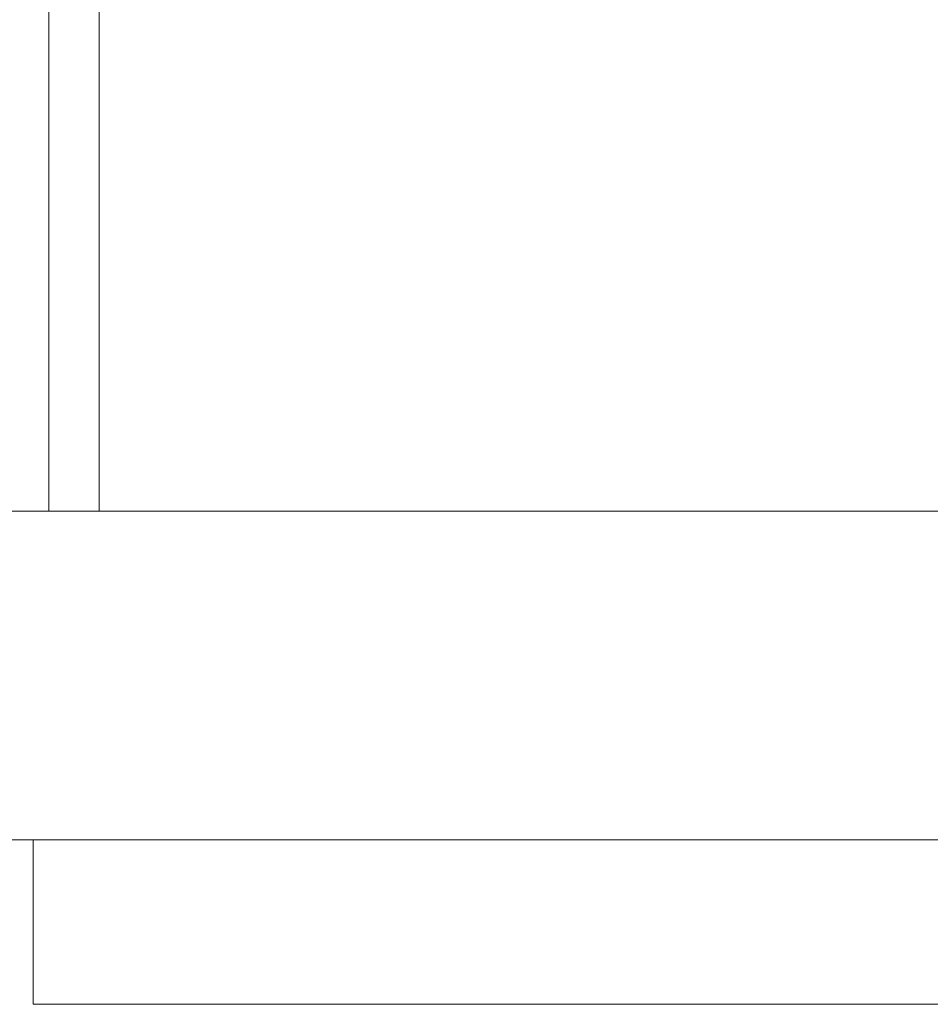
# Model space of a CAD drawing. Header units: millimetres. Extents: x -125 to 135, y -1868 to 49.
# Tile 3 of 53: x 80 to 108, y -1868 to -1838. Entities that reach past the tile are written whole.
import ezdxf

# ---------------------------------------------------------------- set-up
doc = ezdxf.new("R2010")
doc.units = ezdxf.units.MM
doc.layers.add('1', color=7, linetype='CONTINUOUS', true_color=0xffffff)

msp = doc.modelspace()

# ---------------------------------------------------------------- linework, layer by layer
at = {"layer": '1', "color": 252, "linetype": 'Continuous', "lineweight": 13}
for points in [[(80.969, -1852.85, 261.196), (80.969, 7.15, 261.196), (79.672, 7.15, 260.328), (79.672, -1852.85, 260.328)], [(79.672, -1852.85, 227.672), (79.672, 7.15, 227.672), (80.969, 7.15, 226.804), (80.969, -1852.85, 226.804)], [(82.5, -1852.85, 261.5), (82.5, 7.15, 261.5), (80.969, 7.15, 261.196), (80.969, -1852.85, 261.196)], [(80.969, -1852.85, 226.804), (80.969, 7.15, 226.804), (82.5, 7.15, 226.5), (82.5, -1852.85, 226.5)], [(82.5, -1852.85, 261.5), (109.5, -1852.85, 261.5), (109.5, 7.15, 261.5), (82.5, 7.15, 261.5)], [(82.5, -1852.85, 226.5), (82.5, 7.15, 226.5), (109.5, 7.15, 226.5), (109.5, -1852.85, 226.5)], [(-104.5, -1862.85, 45), (-104.5, -1852.85, 45), (130.5, -1852.85, 45), (130.5, -1862.85, 45)], [(130.5, -1852.85, 45), (-104.5, -1852.85, 45), (80.969, -1852.85, 226.804), (82.5, -1852.85, 226.5)], [(-104.5, -1852.85, 443), (80.969, -1852.85, 261.196), (79.672, -1852.85, 260.328)], [(79.672, -1852.85, 227.672), (80.969, -1852.85, 226.804), (-104.5, -1852.85, 45)], [(82.5, -1852.85, 261.5), (80.969, -1852.85, 261.196), (-104.5, -1852.85, 443), (130.5, -1852.85, 443)], [(-104.5, -1852.85, 443), (-104.5, -1862.85, 443), (130.5, -1862.85, 443), (130.5, -1852.85, 443)], [(130.5, -1852.85, 45), (82.5, -1852.85, 226.5), (109.5, -1852.85, 226.5)], [(130.5, -1852.85, 443), (109.5, -1852.85, 261.5), (82.5, -1852.85, 261.5)], [(-54.5, -1862.85, 438), (130.5, -1862.85, 443), (-104.5, -1862.85, 443)], [(-104.5, -1862.85, 45), (130.5, -1862.85, 45), (-54.5, -1862.85, 50)], [(130.5, -1862.85, 443), (-54.5, -1862.85, 438), (80.5, -1862.85, 438)], [(-54.5, -1862.85, 438), (-54.5, -1862.85, 388), (80.5, -1862.85, 388), (80.5, -1862.85, 438)], [(80.5, -1862.85, 388), (-54.5, -1862.85, 388), (130.5, -1862.85, 100)], [(80.5, -1862.85, 100), (-54.5, -1862.85, 388), (-54.5, -1862.85, 100)], [(-54.5, -1862.85, 100), (-54.5, -1862.85, 50), (80.5, -1862.85, 50), (80.5, -1862.85, 100)], [(80.5, -1862.85, 50), (-54.5, -1862.85, 50), (130.5, -1862.85, 45)], [(80.5, -1862.85, 100), (130.5, -1862.85, 100), (-54.5, -1862.85, 388)], [(130.5, -1862.85, 443), (80.5, -1862.85, 438), (130.5, -1862.85, 438)], [(130.5, -1862.85, 100), (130.5, -1862.85, 388), (80.5, -1862.85, 388)], [(130.5, -1862.85, 50), (80.5, -1862.85, 50), (130.5, -1862.85, 45)], [(130.5, -1867.85, 50), (80.5, -1867.85, 50), (80.5, -1862.85, 50), (130.5, -1862.85, 50)], [(80.5, -1867.85, 50), (80.5, -1867.85, 100), (80.5, -1862.85, 100), (80.5, -1862.85, 50)], [(80.5, -1867.85, 100), (130.5, -1867.85, 100), (130.5, -1862.85, 100), (80.5, -1862.85, 100)], [(130.5, -1867.85, 388), (80.5, -1867.85, 388), (80.5, -1862.85, 388), (130.5, -1862.85, 388)], [(80.5, -1867.85, 388), (80.5, -1867.85, 438), (80.5, -1862.85, 438), (80.5, -1862.85, 388)], [(80.5, -1867.85, 438), (130.5, -1867.85, 438), (130.5, -1862.85, 438), (80.5, -1862.85, 438)], [(130.5, -1867.85, 50), (130.5, -1867.85, 100), (80.5, -1867.85, 100), (80.5, -1867.85, 50)], [(130.5, -1867.85, 388), (130.5, -1867.85, 438), (80.5, -1867.85, 438), (80.5, -1867.85, 388)]]:
    msp.add_3dface(points, dxfattribs=at)

doc.saveas('drawing.dxf')
